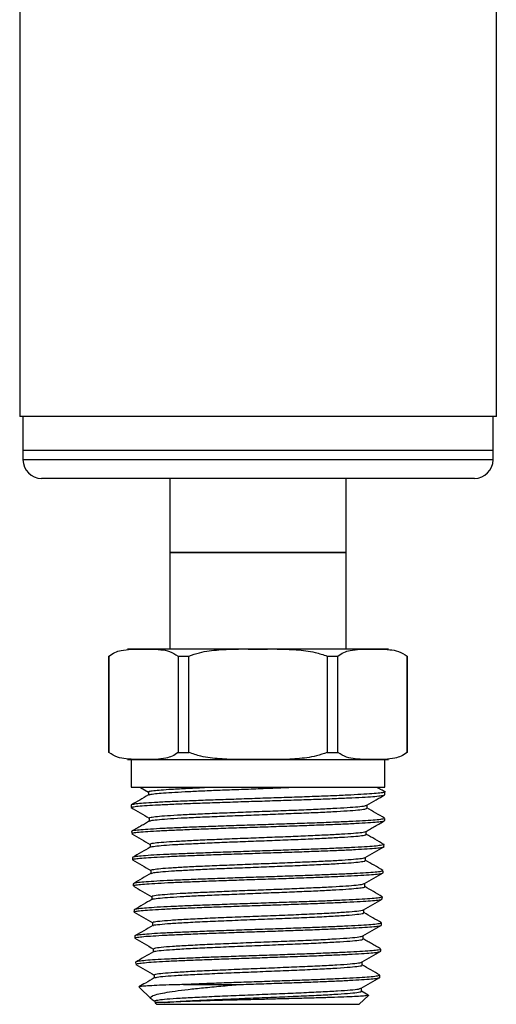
# Model space of a CAD drawing. Header units: inches. Extents: x 3.16 to 12.52, y 1.38 to 9.55.
# Tile 4 of 10: x 7.79 to 8.29, y 3.57 to 4.62. Entities that reach past the tile are written whole.
import ezdxf

# ---------------------------------------------------------------- set-up
doc = ezdxf.new("R2010")
doc.units = ezdxf.units.IN
doc.header["$MEASUREMENT"] = 0

msp = doc.modelspace()

# ---------------------------------------------------------------- linework, layer by layer
at = {"color": 7, "linetype": 'Continuous', "lineweight": 25}
for p, q in [((8.2929, 4.1974), (8.2929, 5.2831)), ((7.7859, 4.8992), (7.7859, 4.1974)), ((8.2929, 4.1974), (7.7859, 4.1974)), ((7.7894, 4.1974), (7.7894, 4.161)), ((8.2894, 4.161), (8.2894, 4.1974)), ((7.7894, 4.161), (7.7894, 4.1512)), ((8.2161, 4.161), (7.7894, 4.161)), ((8.2894, 4.161), (8.2161, 4.161)), ((8.2894, 4.1512), (8.2894, 4.161)), ((8.2161, 4.1512), (7.7894, 4.1512)), ((8.2894, 4.1512), (8.2161, 4.1512)), ((8.2022, 4.1315), (7.8091, 4.1315)), ((7.9456, 4.1315), (7.9456, 4.0528)), ((8.1331, 4.0528), (8.1331, 4.1315)), ((8.2697, 4.1315), (8.2022, 4.1315)), ((7.9456, 4.0528), (7.9456, 3.9503)), ((7.9456, 4.0528), (8.0394, 4.0528)), ((8.1057, 4.0528), (7.9456, 4.0528)), ((8.0394, 4.0528), (8.1331, 4.0528)), ((8.1331, 4.0528), (8.1057, 4.0528)), ((8.1331, 3.9503), (8.1331, 4.0528)), ((7.9006, 3.9503), (8.0394, 3.9503)), ((8.0394, 3.9503), (8.1781, 3.9503)), ((7.8806, 3.9428), (7.8806, 3.8403)), ((7.8806, 3.9428), (7.8808, 3.9428)), ((7.8808, 3.8403), (7.8808, 3.9428)), ((7.9544, 3.9428), (7.9657, 3.9428)), ((7.9544, 3.9428), (7.9544, 3.8403)), ((7.9657, 3.8403), (7.9657, 3.9428)), ((8.113, 3.9428), (8.113, 3.8403)), ((8.113, 3.9428), (8.1243, 3.9428)), ((8.1243, 3.8403), (8.1243, 3.9428)), ((8.198, 3.9428), (8.1981, 3.9428)), ((8.198, 3.9428), (8.198, 3.8403)), ((8.1981, 3.8403), (8.1981, 3.9428)), ((7.8806, 3.8403), (7.8808, 3.8403)), ((7.9544, 3.8403), (7.9657, 3.8403)), ((8.113, 3.8403), (8.1243, 3.8403)), ((8.198, 3.8403), (8.1981, 3.8403)), ((7.9006, 3.8328), (8.0394, 3.8328)), ((7.9044, 3.8328), (7.9044, 3.8033)), ((8.0394, 3.8328), (8.1781, 3.8328)), ((8.1744, 3.8033), (8.1744, 3.8328)), ((7.9044, 3.8033), (8.1744, 3.8033)), ((7.9144, 3.8032), (7.923, 3.7982)), ((7.9228, 3.7984), (7.9228, 3.7951)), ((8.1744, 3.7954), (8.1744, 3.7985)), ((7.9044, 3.7843), (7.9044, 3.7818)), ((8.1555, 3.7811), (8.1555, 3.7844)), ((7.9237, 3.7707), (7.9237, 3.7672)), ((8.1742, 3.7681), (8.1743, 3.7702)), ((7.9049, 3.7564), (7.905, 3.7542)), ((8.1546, 3.7533), (8.1546, 3.7568)), ((7.9245, 3.7429), (7.9245, 3.7396)), ((8.1733, 3.7403), (8.1734, 3.7425)), ((7.9058, 3.7286), (7.9058, 3.7264)), ((8.1538, 3.7255), (8.1538, 3.7289)), ((7.9254, 3.7151), (7.9254, 3.7118)), ((8.1725, 3.7125), (8.1725, 3.7147)), ((7.9066, 3.7008), (7.9067, 3.6986)), ((8.1529, 3.6978), (8.1529, 3.7011)), ((7.9263, 3.6873), (7.9263, 3.684)), ((8.1716, 3.6847), (8.1717, 3.6869)), ((7.9075, 3.673), (7.9076, 3.6708)), ((8.1521, 3.67), (8.1521, 3.6733)), ((7.9271, 3.6596), (7.9271, 3.6562)), ((8.1707, 3.6569), (8.1708, 3.6591)), ((7.9084, 3.6453), (7.9084, 3.6431)), ((8.1512, 3.6422), (8.1512, 3.6455)), ((7.928, 3.6318), (7.928, 3.6285)), ((8.1699, 3.6292), (8.1699, 3.6314)), ((7.9092, 3.6175), (7.9093, 3.6153)), ((8.1503, 3.6144), (8.1503, 3.6177)), ((7.9289, 3.604), (7.9289, 3.6007)), ((8.169, 3.6014), (8.1691, 3.6036)), ((7.9129, 3.5909), (7.9257, 3.5785)), ((7.9603, 3.5937), (8.0186, 3.5937)), ((8.1495, 3.5866), (8.1495, 3.59)), ((7.9267, 3.5778), (7.93, 3.5759)), ((8.1471, 3.5728), (8.1569, 3.5822)), ((8.1566, 3.5826), (8.1495, 3.5868)), ((7.9297, 3.5762), (7.9297, 3.5746)), ((7.9299, 3.5744), (7.9316, 3.5728)), ((7.9316, 3.5728), (8.0394, 3.5728)), ((8.0394, 3.5728), (8.1471, 3.5728))]:
    msp.add_line(p, q, dxfattribs=at)
for centre, start, end in [((7.8091, 4.1512), 180, 270), ((8.2697, 4.1512), 270, 0)]:
    msp.add_arc(centre, 0.0197, start, end, dxfattribs=at)
for points, knots in [([(7.8808, 3.9428), (7.8829, 3.9442), (7.8871, 3.947), (7.8951, 3.9491), (7.9043, 3.9502), (7.9184, 3.9502), (7.932, 3.9502), (7.9454, 3.9483), (7.9514, 3.9446), (7.9544, 3.9428)], [0, 0, 0, 0, 0.089181, 0.180361, 0.321745, 0.463268, 0.74751, 0.872508, 1, 1, 1, 1]), ([(7.9657, 3.9428), (7.9695, 3.944), (7.9799, 3.9475), (7.9978, 3.9497), (8.0185, 3.9504), (8.0392, 3.9501), (8.0598, 3.9504), (8.0801, 3.9497), (8.0981, 3.9477), (8.1088, 3.9441), (8.113, 3.9428)], [0, 0, 0, 0, 0.0809888, 0.2201463, 0.3600468, 0.5000141, 0.6369449, 0.7738187, 0.9100548, 1, 1, 1, 1]), ([(8.1243, 3.9428), (8.1264, 3.9442), (8.1307, 3.947), (8.1386, 3.9491), (8.1479, 3.9502), (8.162, 3.9502), (8.1756, 3.9502), (8.1889, 3.9483), (8.195, 3.9446), (8.198, 3.9428)], [0, 0, 0, 0, 0.089181, 0.180361, 0.321745, 0.463268, 0.74751, 0.872508, 1, 1, 1, 1]), ([(7.9544, 3.8403), (7.9523, 3.8388), (7.9481, 3.836), (7.9401, 3.8339), (7.9309, 3.8328), (7.9168, 3.8328), (7.9031, 3.8328), (7.8898, 3.8347), (7.8838, 3.8384), (7.8808, 3.8403)], [0, 0, 0, 0, 0.089181, 0.180361, 0.321745, 0.463268, 0.74751, 0.872508, 1, 1, 1, 1]), ([(8.113, 3.8403), (8.1092, 3.839), (8.0988, 3.8355), (8.081, 3.8333), (8.0602, 3.8326), (8.0395, 3.8329), (8.019, 3.8326), (7.9987, 3.8333), (7.9806, 3.8353), (7.97, 3.8389), (7.9657, 3.8403)], [0, 0, 0, 0, 0.0809888, 0.2201463, 0.3600468, 0.5000141, 0.6369449, 0.7738187, 0.9100548, 1, 1, 1, 1]), ([(8.198, 3.8403), (8.1959, 3.8388), (8.1916, 3.836), (8.1837, 3.8339), (8.1744, 3.8328), (8.1604, 3.8328), (8.1467, 3.8328), (8.1334, 3.8347), (8.1274, 3.8384), (8.1243, 3.8403)], [0, 0, 0, 0, 0.089181, 0.180361, 0.321745, 0.463268, 0.74751, 0.872508, 1, 1, 1, 1]), ([(8.174, 3.7985), (8.174, 3.7983), (8.1739, 3.7979), (8.1694, 3.7972), (8.1611, 3.7964), (8.1494, 3.7957), (8.1345, 3.7949), (8.1169, 3.7941), (8.097, 3.7934), (8.0757, 3.7926), (8.0531, 3.7919), (8.0304, 3.7911), (8.0077, 3.7903), (7.9861, 3.7896), (7.9658, 3.7888), (7.9478, 3.7881), (7.9322, 3.7873), (7.9198, 3.7865), (7.9108, 3.7858), (7.9053, 3.785), (7.9048, 3.7846), (7.9045, 3.7843)], [0, 0, 0, 0, 0.037356, 0.0918469, 0.144802, 0.1992928, 0.2522477, 0.3067384, 0.3596934, 0.4141842, 0.4671394, 0.5216303, 0.5745854, 0.6290762, 0.6820311, 0.7365218, 0.7894769, 0.8439676, 0.8969228, 0.9514137, 1, 1, 1, 1]), ([(7.9231, 3.7984), (7.9232, 3.7986), (7.9234, 3.7991), (7.928, 3.7998), (7.9359, 3.8006), (7.948, 3.8014), (7.9641, 3.8023), (7.9781, 3.8029), (7.9851, 3.8033)], [0, 0, 0, 0, 0.126034, 0.288647, 0.451294, 0.613973, 0.806962, 1, 1, 1, 1]), ([(7.9234, 3.7952), (7.9235, 3.7953), (7.9237, 3.7957), (7.928, 3.7964), (7.9359, 3.7971), (7.9473, 3.7979), (7.9615, 3.7987), (7.9781, 3.7995), (7.9966, 3.8003), (8.0165, 3.801), (8.0371, 3.8018), (8.0565, 3.8026), (8.0686, 3.803), (8.0741, 3.8033)], [0, 0, 0, 0, 0.047191, 0.144148, 0.241125, 0.338122, 0.43514, 0.532178, 0.629235, 0.726313, 0.823411, 0.920529, 1, 1, 1, 1]), ([(8.175, 3.7982), (8.1735, 3.799), (8.1715, 3.8001), (8.1678, 3.8022), (8.1662, 3.803), (8.1657, 3.8034), (8.1656, 3.8034)], [0, 0, 0, 0, 0.655861, 0.87694, 0.970741, 1, 1, 1, 1]), ([(7.9044, 3.7818), (7.9048, 3.7821), (7.9055, 3.7825), (7.9114, 3.7833), (7.9207, 3.784), (7.9335, 3.7847), (7.9492, 3.7855), (7.9676, 3.7862), (7.9878, 3.7869), (8.0097, 3.7877), (8.0323, 3.7884), (8.0552, 3.7891), (8.0775, 3.7899), (8.099, 3.7906), (8.1185, 3.7913), (8.136, 3.7921), (8.1505, 3.7928), (8.1621, 3.7935), (8.1699, 3.7943), (8.1741, 3.7949), (8.1739, 3.7953), (8.1739, 3.7954)], [0, 0, 0, 0, 0.0541, 0.107054, 0.161543, 0.214497, 0.268986, 0.32194, 0.376429, 0.429383, 0.483872, 0.536826, 0.591315, 0.644269, 0.698758, 0.751712, 0.806201, 0.859155, 0.913644, 0.966598, 1, 1, 1, 1]), ([(7.9229, 3.7952), (7.9198, 3.7934), (7.9138, 3.7899), (7.9078, 3.7864), (7.9049, 3.7848)], [0, 0, 0, 0, 0.521805, 1, 1, 1, 1]), ([(8.1553, 3.7843), (8.1586, 3.7862), (8.1648, 3.7898), (8.171, 3.7934), (8.1739, 3.7951)], [0, 0, 0, 0, 0.530729, 1, 1, 1, 1]), ([(7.9043, 3.7818), (7.9075, 3.7799), (7.914, 3.7761), (7.9205, 3.7724), (7.9237, 3.7705)], [0, 0, 0, 0, 0.507254, 1, 1, 1, 1]), ([(7.9238, 3.7707), (7.9241, 3.771), (7.9249, 3.7715), (7.9317, 3.7724), (7.9424, 3.7733), (7.9571, 3.7742), (7.9751, 3.775), (7.9955, 3.7759), (8.0177, 3.7768), (8.0408, 3.7777), (8.0638, 3.7785), (8.0859, 3.7794), (8.1061, 3.7803), (8.1238, 3.7812), (8.1381, 3.7821), (8.1484, 3.7829), (8.1542, 3.7837), (8.1546, 3.7842), (8.1548, 3.7843)], [0, 0, 0, 0, 0.061668, 0.125948, 0.190242, 0.254552, 0.318876, 0.383217, 0.447572, 0.511942, 0.576327, 0.640728, 0.705144, 0.769575, 0.834021, 0.898483, 0.96296, 1, 1, 1, 1]), ([(7.9244, 3.7675), (7.9247, 3.7677), (7.9254, 3.7681), (7.9317, 3.7689), (7.9424, 3.7698), (7.9571, 3.7707), (7.9751, 3.7716), (7.9955, 3.7724), (8.0177, 3.7733), (8.0408, 3.7742), (8.0638, 3.7751), (8.0859, 3.776), (8.1061, 3.7768), (8.1238, 3.7777), (8.1381, 3.7786), (8.1484, 3.7795), (8.1546, 3.7803), (8.155, 3.7808), (8.1552, 3.7811)], [0, 0, 0, 0, 0.040531, 0.105043, 0.169571, 0.234113, 0.29867, 0.363244, 0.427832, 0.492435, 0.557053, 0.621688, 0.686337, 0.751001, 0.81568, 0.880375, 0.945085, 1, 1, 1, 1]), ([(8.1741, 3.7705), (8.171, 3.7723), (8.1647, 3.7759), (8.1584, 3.7796), (8.1552, 3.7814)], [0, 0, 0, 0, 0.500072, 1, 1, 1, 1]), ([(7.924, 3.7675), (7.9227, 3.7668), (7.9209, 3.7657), (7.9176, 3.7637), (7.9156, 3.7625), (7.9139, 3.7615), (7.9122, 3.7606), (7.9099, 3.7593), (7.9073, 3.7578), (7.9058, 3.757), (7.905, 3.7566)], [0, 0, 0, 0, 0.288642, 0.397106, 0.491124, 0.537177, 0.585132, 0.693812, 0.829579, 1, 1, 1, 1]), ([(8.1739, 3.7703), (8.174, 3.7702), (8.1744, 3.7699), (8.1714, 3.7693), (8.1647, 3.7685), (8.1542, 3.7678), (8.1404, 3.767), (8.1239, 3.7663), (8.1048, 3.7655), (8.084, 3.7648), (8.0618, 3.7641), (8.0392, 3.7633), (8.0163, 3.7626), (7.9944, 3.7618), (7.9735, 3.7611), (7.9547, 3.7603), (7.9381, 3.7596), (7.9246, 3.7588), (7.9142, 3.7581), (7.9076, 3.7573), (7.9047, 3.7568), (7.9052, 3.7564), (7.9053, 3.7564)], [0, 0, 0, 0, 0.0165277, 0.0711243, 0.1241632, 0.1787413, 0.2317614, 0.28632, 0.3393212, 0.3938604, 0.4468444, 0.5013659, 0.5543319, 0.6088349, 0.661782, 0.7162656, 0.7691939, 0.823658, 0.876569, 0.9310155, 0.9839085, 1, 1, 1, 1]), ([(7.9053, 3.7542), (7.9054, 3.7544), (7.9056, 3.7548), (7.9105, 3.7555), (7.9189, 3.7563), (7.931, 3.757), (7.946, 3.7577), (7.9638, 3.7585), (7.9836, 3.7592), (8.0052, 3.76), (8.0275, 3.7607), (8.0504, 3.7615), (8.0728, 3.7622), (8.0944, 3.763), (8.1143, 3.7637), (8.1323, 3.7645), (8.1474, 3.7652), (8.1597, 3.766), (8.1683, 3.7667), (8.1734, 3.7674), (8.1738, 3.7679), (8.1739, 3.7681)], [0, 0, 0, 0, 0.042863, 0.09573, 0.150128, 0.203014, 0.257432, 0.310336, 0.364773, 0.417694, 0.472149, 0.525089, 0.579562, 0.632521, 0.687014, 0.739991, 0.794503, 0.847497, 0.902027, 0.95504, 1, 1, 1, 1]), ([(8.1543, 3.7564), (8.1558, 3.7573), (8.1589, 3.7591), (8.1639, 3.762), (8.1692, 3.765), (8.1724, 3.7669), (8.1741, 3.7679)], [0, 0, 0, 0, 0.256117, 0.497796, 0.739626, 1, 1, 1, 1]), ([(7.9251, 3.7429), (7.925, 3.7431), (7.9248, 3.7435), (7.9294, 3.7443), (7.9384, 3.7451), (7.9516, 3.746), (7.9682, 3.7469), (7.9876, 3.7478), (8.009, 3.7487), (8.0317, 3.7495), (8.0547, 3.7504), (8.0771, 3.7513), (8.098, 3.7522), (8.1166, 3.7531), (8.1322, 3.7539), (8.144, 3.7548), (8.1518, 3.7556), (8.1533, 3.7562), (8.154, 3.7564)], [0, 0, 0, 0, 0.036348, 0.10112, 0.165908, 0.230712, 0.295531, 0.360365, 0.425214, 0.49008, 0.55496, 0.619856, 0.684767, 0.749694, 0.814636, 0.879593, 0.944567, 1, 1, 1, 1]), ([(7.9051, 3.754), (7.9084, 3.7521), (7.915, 3.7483), (7.9215, 3.7445), (7.9248, 3.7426)], [0, 0, 0, 0, 0.500053, 1, 1, 1, 1]), ([(7.9252, 3.7397), (7.9252, 3.7398), (7.9251, 3.7401), (7.9295, 3.7408), (7.9384, 3.7417), (7.9516, 3.7426), (7.9682, 3.7434), (7.9876, 3.7443), (8.009, 3.7452), (8.0317, 3.7461), (8.0547, 3.7469), (8.0771, 3.7478), (8.098, 3.7487), (8.1166, 3.7496), (8.1321, 3.7505), (8.1442, 3.7513), (8.1517, 3.7522), (8.155, 3.7529), (8.1544, 3.7532), (8.1542, 3.7533)], [0, 0, 0, 0, 0.013869, 0.078456, 0.14306, 0.207679, 0.272314, 0.336963, 0.401628, 0.466309, 0.531004, 0.595715, 0.660442, 0.725184, 0.789941, 0.854713, 0.919501, 0.984305, 1, 1, 1, 1]), ([(8.1733, 3.7427), (8.1701, 3.7445), (8.1638, 3.7482), (8.1576, 3.7517), (8.1545, 3.7535)], [0, 0, 0, 0, 0.502239, 1, 1, 1, 1]), ([(7.9248, 3.7397), (7.9217, 3.7379), (7.9154, 3.7343), (7.9091, 3.7306), (7.9059, 3.7288)], [0, 0, 0, 0, 0.49994, 1, 1, 1, 1]), ([(8.1732, 3.7425), (8.1733, 3.7425), (8.1739, 3.7422), (8.1714, 3.7417), (8.1657, 3.7409), (8.1559, 3.7402), (8.143, 3.7394), (8.127, 3.7387), (8.1087, 3.7379), (8.0882, 3.7372), (8.0666, 3.7364), (8.0439, 3.7357), (8.0214, 3.7349), (7.9992, 3.7342), (7.9783, 3.7334), (7.959, 3.7327), (7.9421, 3.732), (7.9279, 3.7312), (7.9169, 3.7305), (7.9095, 3.7297), (7.9059, 3.7291), (7.9062, 3.7287), (7.9062, 3.7286)], [0, 0, 0, 0, 0.005754, 0.058803, 0.113391, 0.166423, 0.220994, 0.274007, 0.328559, 0.381554, 0.436086, 0.489062, 0.543575, 0.596533, 0.651028, 0.703968, 0.758445, 0.811366, 0.865823, 0.918725, 0.973162, 1, 1, 1, 1]), ([(7.9063, 3.7264), (7.9063, 3.7265), (7.906, 3.7269), (7.9099, 3.7276), (7.9173, 3.7283), (7.9285, 3.729), (7.9427, 3.7298), (7.9598, 3.7305), (7.979, 3.7313), (8.0001, 3.732), (8.0221, 3.7328), (8.0448, 3.7335), (8.0672, 3.7343), (8.089, 3.735), (8.1092, 3.7358), (8.1276, 3.7365), (8.1433, 3.7372), (8.1562, 3.738), (8.1658, 3.7387), (8.1715, 3.7395), (8.1739, 3.74), (8.1733, 3.7403), (8.1732, 3.7403)], [0, 0, 0, 0, 0.029779, 0.082645, 0.137043, 0.189927, 0.244343, 0.297245, 0.351681, 0.404603, 0.459058, 0.511998, 0.566472, 0.619429, 0.673921, 0.726896, 0.781408, 0.834403, 0.888934, 0.941947, 0.996496, 1, 1, 1, 1]), ([(8.1535, 3.7287), (8.1568, 3.7306), (8.1634, 3.7344), (8.17, 3.7382), (8.1732, 3.7401)], [0, 0, 0, 0, 0.499941, 1, 1, 1, 1]), ([(7.9059, 3.7263), (7.9091, 3.7244), (7.9157, 3.7206), (7.9222, 3.7168), (7.9254, 3.715)], [0, 0, 0, 0, 0.504597, 1, 1, 1, 1]), ([(7.9257, 3.7151), (7.9256, 3.7152), (7.9249, 3.7155), (7.928, 3.7161), (7.9351, 3.717), (7.9467, 3.7179), (7.9618, 3.7188), (7.9801, 3.7197), (8.0007, 3.7205), (8.0228, 3.7214), (8.0456, 3.7223), (8.0681, 3.7232), (8.0896, 3.7241), (8.109, 3.7249), (8.1257, 3.7258), (8.1391, 3.7267), (8.1483, 3.7276), (8.153, 3.7282), (8.153, 3.7286), (8.1531, 3.7287)], [0, 0, 0, 0, 0.0106208, 0.0751732, 0.1397405, 0.2043229, 0.2689214, 0.3335357, 0.3981647, 0.4628091, 0.5274696, 0.5921457, 0.6568365, 0.7215428, 0.7862653, 0.8510032, 0.9157558, 0.9805242, 1, 1, 1, 1]), ([(7.9257, 3.7119), (7.9263, 3.7121), (7.9277, 3.7127), (7.9352, 3.7135), (7.9466, 3.7144), (7.9618, 3.7153), (7.9801, 3.7162), (8.0007, 3.7171), (8.0228, 3.7179), (8.0456, 3.7188), (8.0681, 3.7197), (8.0896, 3.7206), (8.109, 3.7215), (8.1258, 3.7223), (8.1391, 3.7232), (8.1484, 3.7241), (8.1534, 3.7249), (8.1533, 3.7253), (8.1533, 3.7255)], [0, 0, 0, 0, 0.058699, 0.122911, 0.187139, 0.251382, 0.315642, 0.379916, 0.444205, 0.50851, 0.572831, 0.637166, 0.701517, 0.765884, 0.830266, 0.894663, 0.959075, 1, 1, 1, 1]), ([(8.1723, 3.7149), (8.1692, 3.7168), (8.1629, 3.7204), (8.1566, 3.724), (8.1535, 3.7259)], [0, 0, 0, 0, 0.501155, 1, 1, 1, 1]), ([(8.1723, 3.7147), (8.1721, 3.7145), (8.1717, 3.714), (8.1663, 3.7133), (8.1576, 3.7126), (8.1453, 3.7118), (8.1301, 3.7111), (8.1122, 3.7103), (8.0925, 3.7096), (8.071, 3.7088), (8.0488, 3.7081), (8.0262, 3.7073), (8.0042, 3.7066), (7.9829, 3.7058), (7.9635, 3.7051), (7.9461, 3.7043), (7.9314, 3.7036), (7.9197, 3.7028), (7.9117, 3.7021), (7.9071, 3.7014), (7.9071, 3.701), (7.907, 3.7008)], [0, 0, 0, 0, 0.048066, 0.101108, 0.155689, 0.208712, 0.263273, 0.316278, 0.370822, 0.423809, 0.478333, 0.531301, 0.585806, 0.638755, 0.69324, 0.746172, 0.800639, 0.853552, 0.908001, 0.960895, 1, 1, 1, 1]), ([(7.9255, 3.7119), (7.9224, 3.71), (7.9161, 3.7064), (7.9098, 3.7028), (7.9066, 3.7009)], [0, 0, 0, 0, 0.499944, 1, 1, 1, 1]), ([(7.907, 3.6986), (7.9071, 3.6988), (7.9073, 3.6993), (7.9121, 3.7), (7.9205, 3.7007), (7.9323, 3.7014), (7.9472, 3.7022), (7.9646, 3.7029), (7.9844, 3.7037), (8.0054, 3.7044), (8.0277, 3.7052), (8.0501, 3.7059), (8.0724, 3.7067), (8.0936, 3.7074), (8.1134, 3.7082), (8.131, 3.7089), (8.1461, 3.7097), (8.1581, 3.7104), (8.1667, 3.7111), (8.1717, 3.7118), (8.1721, 3.7123), (8.1722, 3.7125)], [0, 0, 0, 0, 0.041948, 0.096337, 0.149212, 0.20362, 0.256515, 0.310943, 0.363856, 0.418302, 0.471233, 0.525697, 0.578647, 0.63313, 0.686099, 0.740603, 0.79359, 0.848112, 0.901117, 0.955658, 1, 1, 1, 1]), ([(8.1528, 3.701), (8.156, 3.7029), (8.1626, 3.7067), (8.1692, 3.7105), (8.1725, 3.7124)], [0, 0, 0, 0, 0.499949, 1, 1, 1, 1]), ([(7.9068, 3.6984), (7.9101, 3.6965), (7.9167, 3.6927), (7.9232, 3.6889), (7.9265, 3.687)], [0, 0, 0, 0, 0.500041, 1, 1, 1, 1]), ([(7.9269, 3.6873), (7.9269, 3.6875), (7.9266, 3.688), (7.9322, 3.6889), (7.9423, 3.6898), (7.9561, 3.6907), (7.973, 3.6915), (7.9927, 3.6924), (8.0141, 3.6933), (8.0366, 3.6942), (8.0592, 3.695), (8.081, 3.6959), (8.1012, 3.6968), (8.1189, 3.6977), (8.1336, 3.6986), (8.1444, 3.6994), (8.151, 3.7003), (8.152, 3.7008), (8.1523, 3.701)], [0, 0, 0, 0, 0.041412, 0.113707, 0.178014, 0.242336, 0.306673, 0.371026, 0.435395, 0.499778, 0.564178, 0.628593, 0.693024, 0.757469, 0.821931, 0.886408, 0.950901, 1, 1, 1, 1]), ([(7.9271, 3.6842), (7.9271, 3.6843), (7.9271, 3.6847), (7.9324, 3.6854), (7.9423, 3.6863), (7.9561, 3.6872), (7.973, 3.6881), (7.9927, 3.6889), (8.0141, 3.6898), (8.0366, 3.6907), (8.0592, 3.6916), (8.081, 3.6925), (8.1012, 3.6933), (8.1189, 3.6942), (8.1335, 3.6951), (8.1446, 3.696), (8.1509, 3.6968), (8.1536, 3.6974), (8.1529, 3.6977), (8.1529, 3.6978)], [0, 0, 0, 0, 0.015435, 0.088372, 0.153251, 0.218144, 0.283053, 0.347979, 0.41292, 0.477876, 0.542848, 0.607836, 0.67284, 0.737858, 0.802893, 0.867944, 0.93301, 0.998091, 1, 1, 1, 1]), ([(8.1716, 3.6871), (8.1684, 3.6889), (8.1622, 3.6925), (8.156, 3.6961), (8.1529, 3.6979)], [0, 0, 0, 0, 0.507319, 1, 1, 1, 1]), ([(7.9076, 3.6708), (7.9076, 3.6708), (7.907, 3.6711), (7.9092, 3.6716), (7.9145, 3.6724), (7.9238, 3.6731), (7.9364, 3.6738), (7.9517, 3.6746), (7.9697, 3.6753), (7.9896, 3.6761), (8.011, 3.6768), (8.0331, 3.6776), (8.0555, 3.6783), (8.0773, 3.6791), (8.0982, 3.6798), (8.1173, 3.6806), (8.1343, 3.6813), (8.1485, 3.682), (8.1597, 3.6828), (8.1673, 3.6835), (8.1713, 3.6842), (8.1712, 3.6846), (8.1711, 3.6847)], [0, 0, 0, 0, 0.001224, 0.055607, 0.108477, 0.16288, 0.215769, 0.27019, 0.323096, 0.377536, 0.430461, 0.48492, 0.537865, 0.592345, 0.645308, 0.699805, 0.752786, 0.807302, 0.860302, 0.914838, 0.967857, 1, 1, 1, 1]), ([(8.1713, 3.6869), (8.1713, 3.6868), (8.1712, 3.6863), (8.1669, 3.6857), (8.1589, 3.6849), (8.1475, 3.6842), (8.1329, 3.6834), (8.1158, 3.6827), (8.0964, 3.6819), (8.0755, 3.6812), (8.0535, 3.6805), (8.0312, 3.6797), (8.0089, 3.679), (7.9878, 3.6782), (7.9679, 3.6775), (7.9502, 3.6767), (7.935, 3.676), (7.9228, 3.6752), (7.9139, 3.6745), (7.9084, 3.6737), (7.9079, 3.6733), (7.9076, 3.673)], [0, 0, 0, 0, 0.035778, 0.090373, 0.143409, 0.197985, 0.251002, 0.305557, 0.358555, 0.413091, 0.466072, 0.52059, 0.573552, 0.628051, 0.680993, 0.735472, 0.788396, 0.842855, 0.895762, 0.950203, 1, 1, 1, 1]), ([(7.9266, 3.6842), (7.9235, 3.6824), (7.9172, 3.6788), (7.9109, 3.6751), (7.9077, 3.6733)], [0, 0, 0, 0, 0.499949, 1, 1, 1, 1]), ([(8.1517, 3.6731), (8.155, 3.675), (8.1615, 3.6788), (8.1681, 3.6826), (8.1714, 3.6845)], [0, 0, 0, 0, 0.499949, 1, 1, 1, 1]), ([(7.9277, 3.6596), (7.9277, 3.6598), (7.9277, 3.6603), (7.9341, 3.6612), (7.9457, 3.6622), (7.9622, 3.6632), (7.9825, 3.6642), (8.0057, 3.6652), (8.0305, 3.6662), (8.0558, 3.6671), (8.0803, 3.6681), (8.1028, 3.6691), (8.1221, 3.6701), (8.1374, 3.6711), (8.1472, 3.6721), (8.1519, 3.6728), (8.1516, 3.6731), (8.1516, 3.6731)], [0, 0, 0, 0, 0.048712, 0.121659, 0.194625, 0.267611, 0.340617, 0.413643, 0.48669, 0.559756, 0.632842, 0.705948, 0.779073, 0.85222, 0.925386, 0.998572, 1, 1, 1, 1]), ([(7.9077, 3.6706), (7.911, 3.6687), (7.9175, 3.665), (7.9241, 3.6612), (7.9274, 3.6593)], [0, 0, 0, 0, 0.500054, 1, 1, 1, 1]), ([(7.928, 3.6564), (7.9281, 3.6565), (7.9282, 3.657), (7.9342, 3.6577), (7.9457, 3.6587), (7.9622, 3.6597), (7.9825, 3.6607), (8.0057, 3.6617), (8.0305, 3.6627), (8.0558, 3.6637), (8.0803, 3.6647), (8.1028, 3.6656), (8.1221, 3.6666), (8.1374, 3.6676), (8.1474, 3.6686), (8.1522, 3.6694), (8.1516, 3.6699), (8.1514, 3.67)], [0, 0, 0, 0, 0.026175, 0.098852, 0.171549, 0.244265, 0.317, 0.389756, 0.462533, 0.535329, 0.608145, 0.68098, 0.753835, 0.826711, 0.899607, 0.972522, 1, 1, 1, 1]), ([(8.1708, 3.6593), (8.1677, 3.6611), (8.1614, 3.6647), (8.1551, 3.6684), (8.1519, 3.6702)], [0, 0, 0, 0, 0.500056, 1, 1, 1, 1]), ([(8.1703, 3.6591), (8.1704, 3.659), (8.1707, 3.6587), (8.1673, 3.6581), (8.1602, 3.6573), (8.1494, 3.6566), (8.1357, 3.6558), (8.1191, 3.6551), (8.1004, 3.6543), (8.0797, 3.6536), (8.0582, 3.6528), (8.0359, 3.6521), (8.0139, 3.6513), (7.9924, 3.6506), (7.9725, 3.6498), (7.9543, 3.6491), (7.9387, 3.6484), (7.9258, 3.6476), (7.9162, 3.6469), (7.9104, 3.6461), (7.9079, 3.6456), (7.9085, 3.6453), (7.9086, 3.6453)], [0, 0, 0, 0, 0.025049, 0.078098, 0.132687, 0.185718, 0.240289, 0.293302, 0.347853, 0.400846, 0.455377, 0.508352, 0.562863, 0.61582, 0.670313, 0.723251, 0.777725, 0.830644, 0.885098, 0.937997, 0.992432, 1, 1, 1, 1]), ([(7.9088, 3.6431), (7.9087, 3.6431), (7.9082, 3.6434), (7.911, 3.644), (7.9172, 3.6448), (7.9273, 3.6455), (7.9404, 3.6462), (7.9565, 3.647), (7.9747, 3.6477), (7.995, 3.6485), (8.0163, 3.6492), (8.0385, 3.65), (8.0606, 3.6507), (8.0822, 3.6515), (8.1025, 3.6522), (8.1211, 3.653), (8.1373, 3.6537), (8.1508, 3.6545), (8.1611, 3.6552), (8.1678, 3.6559), (8.1709, 3.6565), (8.1704, 3.6569), (8.1703, 3.657)], [0, 0, 0, 0, 0.014882, 0.067746, 0.122142, 0.175023, 0.229438, 0.282339, 0.336772, 0.389693, 0.444147, 0.497086, 0.551559, 0.604515, 0.659007, 0.711982, 0.766493, 0.819489, 0.87402, 0.927034, 0.981583, 1, 1, 1, 1]), ([(7.9274, 3.6564), (7.9242, 3.6546), (7.9179, 3.6509), (7.9116, 3.6473), (7.9085, 3.6455)], [0, 0, 0, 0, 0.499935, 1, 1, 1, 1]), ([(8.1509, 3.6454), (8.1542, 3.6473), (8.1608, 3.6511), (8.1673, 3.6549), (8.1706, 3.6568)], [0, 0, 0, 0, 0.499937, 1, 1, 1, 1]), ([(7.9085, 3.6429), (7.9118, 3.641), (7.9184, 3.6372), (7.9249, 3.6334), (7.9282, 3.6315)], [0, 0, 0, 0, 0.5000587, 1, 1, 1, 1]), ([(7.9285, 3.6318), (7.9286, 3.632), (7.9289, 3.6326), (7.9358, 3.6335), (7.9478, 3.6345), (7.9645, 3.6355), (7.985, 3.6365), (8.0082, 3.6375), (8.0329, 3.6385), (8.058, 3.6395), (8.0822, 3.6404), (8.1042, 3.6414), (8.1231, 3.6424), (8.1377, 3.6434), (8.1477, 3.6444), (8.1498, 3.645), (8.1509, 3.6454)], [0, 0, 0, 0, 0.055442, 0.128107, 0.200792, 0.273498, 0.346224, 0.41897, 0.491737, 0.564522, 0.637328, 0.710154, 0.783, 0.855867, 0.928753, 1, 1, 1, 1]), ([(7.9288, 3.6285), (7.9289, 3.6287), (7.9293, 3.6292), (7.9358, 3.6301), (7.9478, 3.631), (7.9645, 3.632), (7.985, 3.633), (8.0082, 3.634), (8.0329, 3.635), (8.058, 3.636), (8.0822, 3.637), (8.1042, 3.638), (8.123, 3.639), (8.1378, 3.6399), (8.1472, 3.6409), (8.1515, 3.6417), (8.1508, 3.6421), (8.1506, 3.6422)], [0, 0, 0, 0, 0.037729, 0.110037, 0.182364, 0.254711, 0.327079, 0.399468, 0.471876, 0.544303, 0.61675, 0.689218, 0.761705, 0.834213, 0.906741, 0.979288, 1, 1, 1, 1]), ([(8.1698, 3.6316), (8.1682, 3.6325), (8.1659, 3.6338), (8.1624, 3.6358), (8.1592, 3.6377), (8.155, 3.6402), (8.1523, 3.6417), (8.1508, 3.6426)], [0, 0, 0, 0, 0.268573, 0.386822, 0.500642, 0.733577, 1, 1, 1, 1]), ([(8.1696, 3.6314), (8.1697, 3.6313), (8.1702, 3.631), (8.1675, 3.6304), (8.1612, 3.6297), (8.1513, 3.6289), (8.1382, 3.6282), (8.1224, 3.6275), (8.104, 3.6267), (8.084, 3.626), (8.0626, 3.6252), (8.0407, 3.6245), (8.0186, 3.6237), (7.9973, 3.623), (7.9772, 3.6222), (7.959, 3.6215), (7.9429, 3.6208), (7.9296, 3.62), (7.9192, 3.6193), (7.9124, 3.6185), (7.9092, 3.6179), (7.9096, 3.6176), (7.9097, 3.6175)], [0, 0, 0, 0, 0.012791, 0.067394, 0.120437, 0.175019, 0.228043, 0.282605, 0.335611, 0.390155, 0.443142, 0.497667, 0.550635, 0.605139, 0.657503, 0.711351, 0.763715, 0.817564, 0.870476, 0.924924, 0.977817, 1, 1, 1, 1]), ([(7.9281, 3.6285), (7.925, 3.6267), (7.9187, 3.6231), (7.9124, 3.6194), (7.9093, 3.6176)], [0, 0, 0, 0, 0.499945, 1, 1, 1, 1]), ([(7.9098, 3.6153), (7.9097, 3.6154), (7.9094, 3.6158), (7.913, 3.6164), (7.9202, 3.6172), (7.9309, 3.6179), (7.9447, 3.6187), (7.9611, 3.6194), (7.9799, 3.6201), (8.0002, 3.6209), (8.0218, 3.6216), (8.0438, 3.6224), (8.0658, 3.6231), (8.0868, 3.6239), (8.1068, 3.6246), (8.1246, 3.6254), (8.1402, 3.6261), (8.1528, 3.6269), (8.1623, 3.6276), (8.1679, 3.6283), (8.1703, 3.6289), (8.1697, 3.6291), (8.1697, 3.6292)], [0, 0, 0, 0, 0.027025, 0.081412, 0.134286, 0.188693, 0.241587, 0.296014, 0.348926, 0.403372, 0.456303, 0.510767, 0.563717, 0.618201, 0.67117, 0.725675, 0.778662, 0.833185, 0.886191, 0.940733, 0.993758, 1, 1, 1, 1]), ([(8.1502, 3.6177), (8.1534, 3.6196), (8.16, 3.6234), (8.1666, 3.6272), (8.1699, 3.6291)], [0, 0, 0, 0, 0.4999418, 1, 1, 1, 1]), ([(7.9094, 3.6151), (7.9127, 3.6132), (7.9192, 3.6094), (7.9258, 3.6056), (7.9291, 3.6037)], [0, 0, 0, 0, 0.500047, 1, 1, 1, 1]), ([(7.9292, 3.604), (7.9294, 3.6043), (7.93, 3.6049), (7.9375, 3.6058), (7.9499, 3.6068), (7.9669, 3.6078), (7.9875, 3.6088), (8.0107, 3.6098), (8.0353, 3.6108), (8.0602, 3.6118), (8.084, 3.6128), (8.1056, 3.6137), (8.124, 3.6147), (8.138, 3.6157), (8.1474, 3.6167), (8.1492, 3.6173), (8.15, 3.6177)], [0, 0, 0, 0, 0.062005, 0.134314, 0.206644, 0.278994, 0.351365, 0.423755, 0.496166, 0.568596, 0.641046, 0.713517, 0.786009, 0.85852, 0.931051, 1, 1, 1, 1]), ([(7.9298, 3.6008), (7.93, 3.601), (7.9306, 3.6015), (7.9375, 3.6024), (7.9498, 3.6034), (7.9669, 3.6043), (7.9875, 3.6053), (8.0107, 3.6063), (8.0353, 3.6073), (8.0602, 3.6083), (8.084, 3.6093), (8.1056, 3.6103), (8.1239, 3.6113), (8.1382, 3.6123), (8.147, 3.6132), (8.1509, 3.614), (8.15, 3.6144), (8.1499, 3.6144)], [0, 0, 0, 0, 0.040149, 0.112771, 0.185413, 0.258076, 0.330759, 0.403463, 0.476186, 0.548929, 0.621692, 0.694476, 0.767281, 0.840105, 0.91295, 0.985814, 1, 1, 1, 1]), ([(8.169, 3.6038), (8.1658, 3.6056), (8.1596, 3.6092), (8.1534, 3.6128), (8.1503, 3.6146)], [0, 0, 0, 0, 0.507007, 1, 1, 1, 1]), ([(7.9291, 3.6008), (7.926, 3.599), (7.9205, 3.5959), (7.9151, 3.5927), (7.9127, 3.5914)], [0, 0, 0, 0, 0.577809, 1, 1, 1, 1]), ([(8.1691, 3.6036), (8.1687, 3.6033), (8.168, 3.6029), (8.1624, 3.6021), (8.1534, 3.6014), (8.1412, 3.6006), (8.126, 3.5999), (8.1085, 3.5991), (8.0889, 3.5984), (8.0681, 3.5976), (8.0463, 3.5969), (8.0244, 3.5961), (8.0029, 3.5954), (7.9809, 3.5946), (7.9675, 3.594), (7.9603, 3.5937)], [0, 0, 0, 0, 0.074354, 0.151293, 0.226034, 0.302945, 0.377659, 0.454541, 0.529228, 0.606082, 0.680744, 0.757572, 0.832207, 0.909008, 1, 1, 1, 1]), ([(8.0186, 3.5937), (8.0258, 3.594), (8.0402, 3.5945), (8.062, 3.5952), (8.0833, 3.596), (8.1032, 3.5967), (8.1214, 3.5975), (8.1371, 3.5982), (8.1502, 3.599), (8.1605, 3.5997), (8.1669, 3.6005), (8.1696, 3.6011), (8.1689, 3.6014), (8.1689, 3.6014)], [0, 0, 0, 0, 0.095997, 0.194777, 0.290773, 0.389551, 0.485589, 0.58441, 0.680481, 0.779336, 0.884779, 0.99394, 1, 1, 1, 1]), ([(8.1491, 3.5898), (8.1524, 3.5917), (8.159, 3.5955), (8.1655, 3.5993), (8.1688, 3.6012)], [0, 0, 0, 0, 0.499949, 1, 1, 1, 1]), ([(7.9603, 3.5937), (7.9549, 3.5936), (7.9441, 3.5933), (7.9313, 3.5928), (7.9213, 3.5923), (7.9151, 3.5918), (7.9123, 3.5915), (7.9129, 3.5912), (7.9131, 3.5912)], [0, 0, 0, 0, 0.183422, 0.372171, 0.555603, 0.744448, 0.926201, 1, 1, 1, 1]), ([(7.9268, 3.5779), (7.9266, 3.578), (7.9249, 3.5786), (7.9248, 3.5799), (7.9265, 3.5816), (7.9316, 3.5834), (7.9398, 3.5851), (7.9509, 3.5869), (7.9648, 3.5886), (7.9812, 3.5903), (7.9993, 3.5921), (8.0123, 3.5932), (8.0186, 3.5937)], [0, 0, 0, 0, 0.0148946, 0.1173322, 0.2225233, 0.3288574, 0.4380917, 0.5477795, 0.6604695, 0.7735911, 0.8898246, 1, 1, 1, 1]), ([(7.93, 3.5762), (7.9299, 3.5763), (7.9292, 3.5766), (7.9322, 3.5773), (7.9394, 3.5782), (7.952, 3.5791), (7.9692, 3.5801), (7.9899, 3.5811), (8.0131, 3.5821), (8.0376, 3.5831), (8.0623, 3.5841), (8.0858, 3.5851), (8.1069, 3.5861), (8.1248, 3.5871), (8.1383, 3.588), (8.1467, 3.5889), (8.148, 3.5895), (8.1486, 3.5898)], [0, 0, 0, 0, 0.009534, 0.075888, 0.142259, 0.215177, 0.288116, 0.361075, 0.434054, 0.507053, 0.580073, 0.653114, 0.726175, 0.799257, 0.872358, 0.94548, 1, 1, 1, 1]), ([(7.9398, 3.5747), (7.9398, 3.5747), (7.9433, 3.575), (7.952, 3.5757), (7.9692, 3.5767), (7.9899, 3.5776), (8.0131, 3.5786), (8.0376, 3.5796), (8.0623, 3.5806), (8.0857, 3.5816), (8.107, 3.5826), (8.1248, 3.5836), (8.1385, 3.5846), (8.1467, 3.5856), (8.1502, 3.5863), (8.1493, 3.5866), (8.1492, 3.5866)], [0, 0, 0, 0, 0.001619, 0.083988, 0.16638, 0.248794, 0.331231, 0.413691, 0.496174, 0.578681, 0.661212, 0.743765, 0.82634, 0.908938, 0.99156, 1, 1, 1, 1]), ([(8.1568, 3.5823), (8.1568, 3.5823), (8.1572, 3.5821), (8.1546, 3.5818), (8.1489, 3.5813), (8.1398, 3.5808), (8.128, 3.5803), (8.1136, 3.5798), (8.0973, 3.5794), (8.0794, 3.5789), (8.0606, 3.5784), (8.0412, 3.5779), (8.0221, 3.5774), (8.0035, 3.577), (7.9863, 3.5765), (7.9705, 3.576), (7.9576, 3.5755), (7.9471, 3.5751), (7.9422, 3.5748), (7.9398, 3.5747)], [0, 0, 0, 0, 0.009271, 0.072994, 0.138596, 0.201759, 0.266784, 0.329429, 0.393923, 0.456049, 0.520009, 0.581592, 0.644992, 0.706018, 0.768843, 0.829356, 0.891654, 0.945204, 1, 1, 1, 1]), ([(7.9398, 3.5747), (7.9388, 3.5747), (7.936, 3.5747), (7.9326, 3.5746), (7.93, 3.5746), (7.93, 3.5746), (7.93, 3.5746)], [0, 0, 0, 0, 0.1465763, 0.440175, 0.7386301, 1, 1, 1, 1])]:
    msp.add_open_spline(points, degree=3, knots=knots, dxfattribs=at)

doc.saveas('drawing.dxf')
